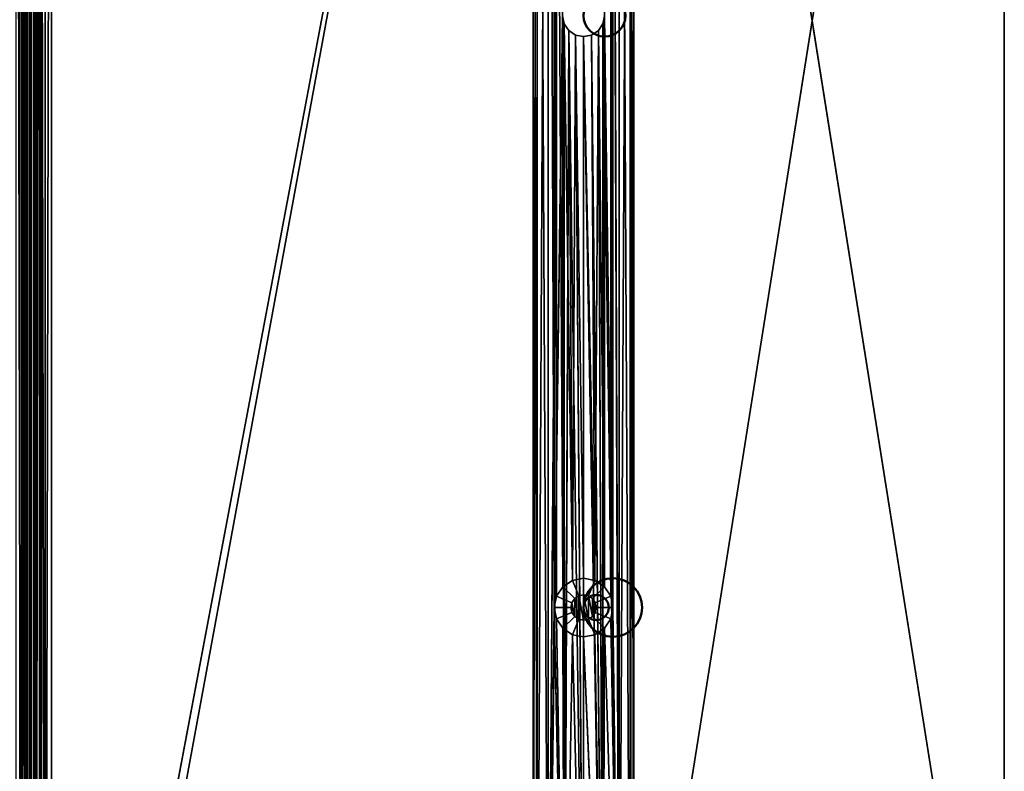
# Model space of a CAD drawing. Header units: millimetres. Extents: x -10 to 1595, y -358 to 10.
# Tile 10 of 20: x 796 to 914, y -269 to -179. Entities that reach past the tile are written whole.
import ezdxf

# ---------------------------------------------------------------- set-up
doc = ezdxf.new("R2010")
doc.units = ezdxf.units.MM
doc.header["$MEASUREMENT"] = 0
doc.layers.add('0 Misc', color=7, linetype='Continuous', lineweight=35)
doc.layers.add('10 Raster Images', color=7, linetype='Continuous', lineweight=35)

msp = doc.modelspace()

# ---------------------------------------------------------------- linework, layer by layer
at = {"layer": '0 Misc', "color": 160, "linetype": 'Continuous', "lineweight": 25}
for p, q in [((795.98, -1.37, 67.96), (796.63, -356.63, 67.96)), ((796.63, -1.8, 67.96), (796.63, -356.63, 67.96)), ((798.8, -1.8, 67.96), (798.37, -355.98, 67.96)), ((798.8, -1.8, 67.96), (798.8, -356.63, 67.96)), ((798.8, -1.8, 67.96), (799.45, -357.06, 67.96)), ((800.21, -1.21, 67.96), (799.45, -357.06, 67.96)), ((799.45, -1.37, 67.96), (799.45, -357.06, 67.96)), ((800.21, -1.21, 67.96), (800.21, -357.21, 67.96)), ((797.06, -2.45, 67.96), (796.63, -356.63, 67.96)), ((797.06, -2.45, 67.96), (797.06, -355.98, 67.96)), ((797.06, -2.45, 67.96), (797.21, -355.21, 67.96)), ((798.21, -3.21, 67.96), (798.37, -355.98, 67.96)), ((798.37, -2.45, 67.96), (798.37, -355.98, 67.96)), ((869.71, -313.21, -2.04), (913.91, -34.91, -2.04)), ((799, -356.43, -2.04), (857.71, -45.21, -2.04)), ((857.71, -45.21, 67.96), (800.21, -357.21, 67.96)), ((857.71, -45.21, 67.96), (857.71, -313.21, 67.96)), ((857.71, -45.21, 67.96), (858.17, -310.92, 67.96)), ((857.71, -45.21, -2.04), (857.71, -313.21, -2.04)), ((869.26, -310.92, -2.04), (869.71, -45.21, -2.04)), ((869.71, -313.21, 67.96), (869.71, -45.21, 67.96)), ((869.71, -45.21, 67.96), (913.91, -323.51, 67.96)), ((869.71, -313.21, -2.04), (869.71, -45.21, -2.04)), ((857.71, -313.21, -2.04), (858.17, -47.51, -2.04)), ((858.17, -47.51, 67.96), (858.17, -310.92, 67.96)), ((858.17, -47.51, 67.96), (859.47, -308.97, 67.96)), ((858.17, -310.92, -2.04), (858.17, -47.51, -2.04)), ((867.96, -308.97, -2.04), (869.26, -47.51, -2.04)), ((869.26, -47.51, 67.96), (869.26, -310.92, 67.96)), ((869.26, -47.51, 67.96), (869.71, -313.21, 67.96)), ((869.26, -310.92, -2.04), (869.26, -47.51, -2.04)), ((858.17, -310.92, -2.04), (859.47, -49.46, -2.04)), ((859.47, -49.46, 67.96), (859.47, -308.97, 67.96)), ((859.47, -49.46, 67.96), (860.21, -249.21, 67.96)), ((859.47, -308.97, -2.04), (859.47, -49.46, -2.04)), ((867.96, -49.46, 67.96), (867.96, -308.97, 67.96)), ((867.96, -49.46, 67.96), (869.26, -310.92, 67.96)), ((867.96, -308.97, -2.04), (867.96, -49.46, -2.04)), ((859.47, -308.97, -2.04), (861.42, -50.76, -2.04)), ((860.21, -249.21, 67.96), (860.21, -109.21, 67.96)), ((860.21, -109.21, 67.96), (860.48, -247.87, 67.96)), ((867.21, -249.21, 67.96), (867.21, -109.21, 67.96)), ((867.21, -109.21, 67.96), (867.96, -308.97, 67.96)), ((860.48, -110.55, 67.96), (860.48, -247.87, 67.96)), ((860.48, -110.55, 67.96), (861.24, -246.74, 67.96)), ((866.95, -110.55, 67.96), (866.95, -247.87, 67.96)), ((866.95, -110.55, 67.96), (867.21, -249.21, 67.96)), ((859.47, -308.97, -2.04), (861.21, -178.59, -2.04)), ((861.21, -178.59, 67.96), (861.24, -246.74, 67.96)), ((861.42, -307.67, -2.04), (861.21, -178.59, -2.04)), ((861.4, -179.55, 67.96), (861.24, -246.74, 67.96)), ((861.4, -179.55, 67.96), (862.37, -245.98, 67.96)), ((861.42, -307.67, -2.04), (861.4, -179.55, -2.04)), ((866.01, -307.67, -2.04), (866.02, -179.55, -2.04)), ((866.02, -179.55, 67.96), (866.19, -246.74, 67.96)), ((867.96, -308.97, -2.04), (866.02, -179.55, -2.04)), ((866.21, -178.59, 67.96), (866.19, -246.74, 67.96)), ((866.21, -178.59, 67.96), (866.95, -247.87, 67.96)), ((867.96, -308.97, -2.04), (866.21, -178.59, -2.04)), ((861.42, -307.67, -2.04), (861.95, -180.36, -2.04)), ((861.95, -180.36, 67.96), (862.37, -245.98, 67.96)), ((863.71, -307.21, -2.04), (861.95, -180.36, -2.04)), ((862.76, -180.9, 67.96), (862.37, -245.98, 67.96)), ((862.76, -180.9, 67.96), (863.71, -245.71, 67.96)), ((863.71, -307.21, -2.04), (862.76, -180.9, -2.04)), ((864.67, -180.9, 67.96), (865.05, -245.98, 67.96)), ((866.01, -307.67, -2.04), (864.67, -180.9, -2.04)), ((865.48, -180.36, 67.96), (865.05, -245.98, 67.96)), ((865.48, -180.36, 67.96), (866.19, -246.74, 67.96)), ((866.01, -307.67, -2.04), (865.48, -180.36, -2.04)), ((863.71, -181.09, 67.96), (863.71, -245.71, 67.96)), ((863.71, -181.09, 67.96), (865.05, -245.98, 67.96)), ((863.71, -307.21, -2.04), (863.71, -181.09, -2.04)), ((866.01, -307.67, -2.04), (863.71, -181.09, -2.04)), ((863.14, -247.83, 77.96), (863.14, -250.6, 77.96)), ((863.14, -247.83, 77.96), (863.71, -250.71, 77.96)), ((863.71, -247.71, 77.96), (863.71, -250.71, 77.96)), ((863.71, -247.71, 77.96), (864.29, -250.6, 77.96)), ((864.29, -247.83, 77.96), (864.29, -250.6, 77.96)), ((864.29, -247.83, 77.96), (864.77, -250.27, 77.96)), ((862.33, -248.64, 77.96), (862.33, -249.79, 77.96)), ((862.33, -248.64, 77.96), (862.65, -250.27, 77.96)), ((862.65, -248.15, 77.96), (862.65, -250.27, 77.96)), ((862.65, -248.15, 77.96), (863.14, -250.6, 77.96)), ((864.77, -248.15, 77.96), (864.77, -250.27, 77.96)), ((864.77, -248.15, 77.96), (865.1, -249.79, 77.96)), ((865.1, -248.64, 77.96), (865.1, -249.79, 77.96)), ((860.21, -249.21, 67.96), (859.47, -308.97, 67.96)), ((860.21, -249.21, 67.96), (861.42, -307.67, 67.96)), ((867.21, -249.21, 67.96), (867.96, -308.97, 67.96)), ((860.48, -250.55, 67.96), (861.42, -307.67, 67.96)), ((866.95, -250.55, 67.96), (867.96, -308.97, 67.96)), ((861.24, -251.69, 67.96), (861.42, -307.67, 67.96)), ((862.37, -252.45, 67.96), (861.42, -307.67, 67.96)), ((862.37, -252.45, 67.96), (863.71, -307.21, 67.96)), ((865.05, -252.45, 67.96), (866.01, -307.67, 67.96)), ((866.19, -251.69, 67.96), (866.01, -307.67, 67.96)), ((866.19, -251.69, 67.96), (867.96, -308.97, 67.96)), ((863.71, -252.71, 67.96), (863.71, -307.21, 67.96)), ((863.71, -252.71, 67.96), (866.01, -307.67, 67.96))]:
    msp.add_line(p, q, dxfattribs=at).dxf.unprotected_set("ltscale", 0)
at = {"layer": '0 Misc', "color": 160, "linetype": 'Continuous', "lineweight": 50}
for p, q in [((797, -356.43), (797, -2)), ((798.43, -2), (798.43, -356.43)), ((799, -2, -2.04), (799, -356.43, -2.04)), ((797.21, -3.21, 67.96), (797.21, -355.21, 67.96)), ((798.21, -355.21, 67.96), (798.21, -3.21, 67.96))]:
    msp.add_line(p, q, dxfattribs=at).dxf.unprotected_set("ltscale", 0)
for centre, radius in [((866.21, -178.59, -2.04), 2.5), ((866.21, -178.59, 67.96), 2.5), ((867.21, -249.21, 75.96), 3.5), ((867.21, -249.21, 67.96), 3.5), ((865.21, -249.21, 77.96), 1.5)]:
    msp.add_circle(centre, radius, dxfattribs=at).dxf.unprotected_set("ltscale", 0)
at = {"layer": '0 Misc', "color": 7, "lineweight": 25}
for points in [[(795.98, -1.37, 67.96), (795.98, -357.06, 67.96), (796.63, -356.63, 67.96)], [(795.98, -1.37, 67.96), (796.63, -356.63, 67.96), (796.63, -1.8, 67.96)], [(796.63, -1.8, 67.96), (796.63, -356.63, 67.96), (797.06, -2.45, 67.96)], [(798.37, -2.45, 67.96), (798.37, -355.98, 67.96), (798.8, -1.8, 67.96)], [(798.8, -1.8, 67.96), (798.37, -355.98, 67.96), (798.8, -356.63, 67.96)], [(798.8, -1.8, 67.96), (799.45, -357.06, 67.96), (799.45, -1.37, 67.96)], [(798.8, -1.8, 67.96), (798.8, -356.63, 67.96), (799.45, -357.06, 67.96)], [(799, -2, -2.04), (857.71, -45.21, -2.04), (799, -356.43, -2.04)], [(799.45, -1.37, 67.96), (799.45, -357.06, 67.96), (800.21, -1.21, 67.96)], [(800.21, -1.21, 67.96), (799.45, -357.06, 67.96), (800.21, -357.21, 67.96)], [(800.21, -1.21, 67.96), (800.21, -357.21, 67.96), (857.71, -45.21, 67.96)], [(797.06, -2.45, 67.96), (796.63, -356.63, 67.96), (797.06, -355.98, 67.96)], [(797.06, -2.45, 67.96), (797.06, -355.98, 67.96), (797.21, -355.21, 67.96)], [(797.06, -2.45, 67.96), (797.21, -355.21, 67.96), (797.21, -3.21, 67.96)], [(798.21, -3.21, 67.96), (798.37, -355.98, 67.96), (798.37, -2.45, 67.96)], [(798.37, -355.98, 67.96), (798.21, -3.21, 67.96), (798.21, -355.21, 67.96)], [(913.91, -34.91, 67.96), (869.71, -45.21, 67.96), (913.91, -323.51, 67.96)], [(869.71, -45.21, -2.04), (913.91, -34.91, -2.04), (869.71, -313.21, -2.04)], [(913.91, -323.51, -2.04), (869.71, -313.21, -2.04), (913.91, -34.91, -2.04)], [(857.71, -313.21, -2.04), (799, -356.43, -2.04), (857.71, -45.21, -2.04)], [(857.71, -45.21, 67.96), (800.21, -357.21, 67.96), (857.71, -313.21, 67.96)], [(858.17, -310.92, 67.96), (857.71, -45.21, 67.96), (857.71, -313.21, 67.96)], [(857.71, -45.21, 67.96), (858.17, -310.92, 67.96), (858.17, -47.51, 67.96)], [(858.17, -47.51, -2.04), (857.71, -313.21, -2.04), (857.71, -45.21, -2.04)], [(869.26, -47.51, 67.96), (869.71, -313.21, 67.96), (869.71, -45.21, 67.96)], [(869.26, -310.92, -2.04), (869.26, -47.51, -2.04), (869.71, -45.21, -2.04)], [(869.26, -310.92, -2.04), (869.71, -45.21, -2.04), (869.71, -313.21, -2.04)], [(869.71, -313.21, 67.96), (913.91, -323.51, 67.96), (869.71, -45.21, 67.96)], [(857.71, -313.21, -2.04), (858.17, -47.51, -2.04), (858.17, -310.92, -2.04)], [(858.17, -47.51, 67.96), (858.17, -310.92, 67.96), (859.47, -308.97, 67.96)], [(858.17, -47.51, 67.96), (859.47, -308.97, 67.96), (859.47, -49.46, 67.96)], [(858.17, -310.92, -2.04), (858.17, -47.51, -2.04), (859.47, -49.46, -2.04)], [(867.96, -49.46, 67.96), (869.26, -310.92, 67.96), (869.26, -47.51, 67.96)], [(867.96, -308.97, -2.04), (867.96, -49.46, -2.04), (869.26, -47.51, -2.04)], [(867.96, -308.97, -2.04), (869.26, -47.51, -2.04), (869.26, -310.92, -2.04)], [(869.26, -47.51, 67.96), (869.26, -310.92, 67.96), (869.71, -313.21, 67.96)], [(858.17, -310.92, -2.04), (859.47, -49.46, -2.04), (859.47, -308.97, -2.04)], [(859.47, -49.46, 67.96), (859.47, -308.97, 67.96), (860.21, -249.21, 67.96)], [(860.21, -109.21, 67.96), (859.47, -49.46, 67.96), (860.21, -249.21, 67.96)], [(859.47, -308.97, -2.04), (859.47, -49.46, -2.04), (861.42, -50.76, -2.04)], [(867.96, -308.97, -2.04), (866.21, -178.59, -2.04), (867.96, -49.46, -2.04)], [(867.96, -49.46, 67.96), (867.21, -109.21, 67.96), (867.96, -308.97, 67.96)], [(867.96, -49.46, 67.96), (867.96, -308.97, 67.96), (869.26, -310.92, 67.96)], [(859.47, -308.97, -2.04), (861.42, -50.76, -2.04), (861.21, -178.59, -2.04)], [(860.48, -247.87, 67.96), (860.21, -109.21, 67.96), (860.21, -249.21, 67.96)], [(860.21, -109.21, 67.96), (860.48, -247.87, 67.96), (860.48, -110.55, 67.96)], [(866.95, -110.55, 67.96), (867.21, -249.21, 67.96), (867.21, -109.21, 67.96)], [(867.21, -249.21, 67.96), (867.96, -308.97, 67.96), (867.21, -109.21, 67.96)], [(860.48, -110.55, 67.96), (860.48, -247.87, 67.96), (861.24, -246.74, 67.96)], [(860.48, -110.55, 67.96), (861.24, -246.74, 67.96), (861.21, -178.59, 67.96)], [(866.95, -110.55, 67.96), (866.21, -178.59, 67.96), (866.95, -247.87, 67.96)], [(866.95, -110.55, 67.96), (866.95, -247.87, 67.96), (867.21, -249.21, 67.96)], [(861.21, -178.59, -2.04), (861.42, -307.67, -2.04), (859.47, -308.97, -2.04)], [(861.21, -178.59, 67.96), (861.24, -246.74, 67.96), (861.4, -179.55, 67.96)], [(861.42, -307.67, -2.04), (861.21, -178.59, -2.04), (861.4, -179.55, -2.04)], [(861.4, -179.55, 67.96), (861.24, -246.74, 67.96), (862.37, -245.98, 67.96)], [(861.4, -179.55, 67.96), (862.37, -245.98, 67.96), (861.95, -180.36, 67.96)], [(861.42, -307.67, -2.04), (861.4, -179.55, -2.04), (861.95, -180.36, -2.04)], [(865.48, -180.36, 67.96), (866.19, -246.74, 67.96), (866.02, -179.55, 67.96)], [(866.01, -307.67, -2.04), (865.48, -180.36, -2.04), (866.02, -179.55, -2.04)], [(866.01, -307.67, -2.04), (866.02, -179.55, -2.04), (867.96, -308.97, -2.04)], [(866.02, -179.55, 67.96), (866.19, -246.74, 67.96), (866.21, -178.59, 67.96)], [(867.96, -308.97, -2.04), (866.02, -179.55, -2.04), (866.21, -178.59, -2.04)], [(866.21, -178.59, 67.96), (866.19, -246.74, 67.96), (866.95, -247.87, 67.96)], [(861.42, -307.67, -2.04), (861.95, -180.36, -2.04), (863.71, -307.21, -2.04)], [(861.95, -180.36, 67.96), (862.37, -245.98, 67.96), (862.76, -180.9, 67.96)], [(863.71, -307.21, -2.04), (861.95, -180.36, -2.04), (862.76, -180.9, -2.04)], [(862.76, -180.9, 67.96), (862.37, -245.98, 67.96), (863.71, -245.71, 67.96)], [(862.76, -180.9, 67.96), (863.71, -245.71, 67.96), (863.71, -181.09, 67.96)], [(863.71, -307.21, -2.04), (862.76, -180.9, -2.04), (863.71, -181.09, -2.04)], [(863.71, -181.09, 67.96), (865.05, -245.98, 67.96), (864.67, -180.9, 67.96)], [(866.01, -307.67, -2.04), (863.71, -181.09, -2.04), (864.67, -180.9, -2.04)], [(864.67, -180.9, 67.96), (865.05, -245.98, 67.96), (865.48, -180.36, 67.96)], [(866.01, -307.67, -2.04), (864.67, -180.9, -2.04), (865.48, -180.36, -2.04)], [(865.48, -180.36, 67.96), (865.05, -245.98, 67.96), (866.19, -246.74, 67.96)], [(863.71, -181.09, 67.96), (863.71, -245.71, 67.96), (865.05, -245.98, 67.96)], [(863.71, -307.21, -2.04), (863.71, -181.09, -2.04), (866.01, -307.67, -2.04)], [(862.65, -248.15, 77.96), (863.14, -250.6, 77.96), (863.14, -247.83, 77.96)], [(863.14, -247.83, 77.96), (863.71, -250.71, 77.96), (863.71, -247.71, 77.96)], [(863.14, -247.83, 77.96), (863.14, -250.6, 77.96), (863.71, -250.71, 77.96)], [(863.71, -247.71, 77.96), (863.71, -250.71, 77.96), (864.29, -250.6, 77.96)], [(863.71, -247.71, 77.96), (864.29, -250.6, 77.96), (864.29, -247.83, 77.96)], [(864.29, -247.83, 77.96), (864.29, -250.6, 77.96), (864.77, -250.27, 77.96)], [(864.29, -247.83, 77.96), (864.77, -250.27, 77.96), (864.77, -248.15, 77.96)], [(862.33, -249.79, 77.96), (862.33, -248.64, 77.96), (862.21, -249.21, 77.96)], [(862.33, -248.64, 77.96), (862.65, -250.27, 77.96), (862.65, -248.15, 77.96)], [(862.33, -248.64, 77.96), (862.33, -249.79, 77.96), (862.65, -250.27, 77.96)], [(862.65, -248.15, 77.96), (862.65, -250.27, 77.96), (863.14, -250.6, 77.96)], [(864.77, -248.15, 77.96), (864.77, -250.27, 77.96), (865.1, -249.79, 77.96)], [(864.77, -248.15, 77.96), (865.1, -249.79, 77.96), (865.1, -248.64, 77.96)], [(865.1, -248.64, 77.96), (865.1, -249.79, 77.96), (865.21, -249.21, 77.96)], [(860.21, -249.21, 67.96), (859.47, -308.97, 67.96), (861.42, -307.67, 67.96)], [(860.21, -249.21, 67.96), (861.42, -307.67, 67.96), (860.48, -250.55, 67.96)], [(866.95, -250.55, 67.96), (867.96, -308.97, 67.96), (867.21, -249.21, 67.96)], [(860.48, -250.55, 67.96), (861.42, -307.67, 67.96), (861.24, -251.69, 67.96)], [(866.19, -251.69, 67.96), (867.96, -308.97, 67.96), (866.95, -250.55, 67.96)], [(861.24, -251.69, 67.96), (861.42, -307.67, 67.96), (862.37, -252.45, 67.96)], [(862.37, -252.45, 67.96), (861.42, -307.67, 67.96), (863.71, -307.21, 67.96)], [(862.37, -252.45, 67.96), (863.71, -307.21, 67.96), (863.71, -252.71, 67.96)], [(863.71, -252.71, 67.96), (866.01, -307.67, 67.96), (865.05, -252.45, 67.96)], [(865.05, -252.45, 67.96), (866.01, -307.67, 67.96), (866.19, -251.69, 67.96)], [(866.19, -251.69, 67.96), (866.01, -307.67, 67.96), (867.96, -308.97, 67.96)], [(863.71, -252.71, 67.96), (863.71, -307.21, 67.96), (866.01, -307.67, 67.96)]]:
    msp.add_3dface(points, dxfattribs=at)
for points, invisible_edges in [([(797.05, -2, -1.94), (796.43, -356.43, -2.04), (796.43, -2, -2.04)], 1), ([(797.05, -2, -1.94), (797.05, -356.43, -1.94), (796.43, -356.43, -2.04)], 12), ([(798.21, -355.21, 67.96), (797, -2), (797, -356.43)], 1), ([(798.21, -355.21, 67.96), (798.21, -3.21, 67.96), (797, -2)], 12), ([(797, -356.43, 0), (797.09, -2, -0.63), (797.09, -356.43, -0.63)], 1), ([(797, -356.43, 0), (797, -2, 0), (797.09, -2, -0.63)], 12), ([(797.61, -356.43, -1.65), (797.05, -2, -1.94), (797.61, -2, -1.65)], 1), ([(797.61, -356.43, -1.65), (797.05, -356.43, -1.94), (797.05, -2, -1.94)], 12), ([(797.09, -2, -0.63), (797.37, -356.43, -1.19), (797.09, -356.43, -0.63)], 1), ([(797.09, -2, -0.63), (797.37, -2, -1.19), (797.37, -356.43, -1.19)], 12), ([(798.43, -356.43), (798.43, -2), (797.21, -3.21, 67.96)], 12), ([(797.37, -2, -1.19), (797.81, -356.43, -1.65), (797.37, -356.43, -1.19)], 1), ([(797.37, -2, -1.19), (797.81, -2, -1.65), (797.81, -356.43, -1.65)], 12), ([(798.06, -356.43, -1.19), (797.61, -2, -1.65), (798.06, -2, -1.19)], 1), ([(798.06, -356.43, -1.19), (797.61, -356.43, -1.65), (797.61, -2, -1.65)], 12), ([(797.81, -2, -1.65), (798.38, -356.43, -1.94), (797.81, -356.43, -1.65)], 1), ([(797.81, -2, -1.65), (798.38, -2, -1.94), (798.38, -356.43, -1.94)], 12), ([(798.34, -356.43, -0.63), (798.06, -2, -1.19), (798.34, -2, -0.63)], 1), ([(798.34, -356.43, -0.63), (798.06, -356.43, -1.19), (798.06, -2, -1.19)], 12), ([(798.43, -2, 0), (798.34, -356.43, -0.63), (798.34, -2, -0.63)], 1), ([(798.43, -2, 0), (798.43, -356.43, 0), (798.34, -356.43, -0.63)], 12), ([(798.38, -356.43, -1.94), (799, -2, -2.04), (799, -356.43, -2.04)], 1), ([(798.38, -356.43, -1.94), (798.38, -2, -1.94), (799, -2, -2.04)], 12), ([(798.43, -356.43), (797.21, -3.21, 67.96), (797.21, -355.21, 67.96)], 1), ([(861.21, -178.59, -2.04), (861.4, -179.55, 67.96), (861.4, -179.55, -2.04)], 1), ([(861.21, -178.59, -2.04), (861.21, -178.59, 67.96), (861.4, -179.55, 67.96)], 12), ([(861.4, -179.55, -2.04), (861.95, -180.36, 67.96), (861.95, -180.36, -2.04)], 1), ([(861.4, -179.55, -2.04), (861.4, -179.55, 67.96), (861.95, -180.36, 67.96)], 12), ([(865.48, -180.36, -2.04), (866.02, -179.55, 67.96), (866.02, -179.55, -2.04)], 1), ([(865.48, -180.36, -2.04), (865.48, -180.36, 67.96), (866.02, -179.55, 67.96)], 12), ([(866.02, -179.55, -2.04), (866.21, -178.59, 67.96), (866.21, -178.59, -2.04)], 1), ([(866.02, -179.55, -2.04), (866.02, -179.55, 67.96), (866.21, -178.59, 67.96)], 12), ([(861.95, -180.36, -2.04), (862.76, -180.9, 67.96), (862.76, -180.9, -2.04)], 1), ([(861.95, -180.36, -2.04), (861.95, -180.36, 67.96), (862.76, -180.9, 67.96)], 12), ([(862.76, -180.9, -2.04), (863.71, -181.09, 67.96), (863.71, -181.09, -2.04)], 1), ([(862.76, -180.9, -2.04), (862.76, -180.9, 67.96), (863.71, -181.09, 67.96)], 12), ([(863.71, -181.09, -2.04), (864.67, -180.9, 67.96), (864.67, -180.9, -2.04)], 1), ([(863.71, -181.09, -2.04), (863.71, -181.09, 67.96), (864.67, -180.9, 67.96)], 12), ([(864.67, -180.9, -2.04), (865.48, -180.36, 67.96), (865.48, -180.36, -2.04)], 1), ([(864.67, -180.9, -2.04), (864.67, -180.9, 67.96), (865.48, -180.36, 67.96)], 12), ([(861.24, -246.74, 67.96), (862.37, -245.98, 75.96), (862.37, -245.98, 67.96)], 1), ([(861.24, -246.74, 67.96), (861.24, -246.74, 75.96), (862.37, -245.98, 75.96)], 12), ([(861.24, -246.74, 75.96), (863.14, -247.83, 77.96), (862.37, -245.98, 75.96)], 1), ([(862.37, -245.98, 67.96), (863.71, -245.71, 75.96), (863.71, -245.71, 67.96)], 1), ([(862.37, -245.98, 67.96), (862.37, -245.98, 75.96), (863.71, -245.71, 75.96)], 12), ([(862.37, -245.98, 75.96), (863.71, -247.71, 77.96), (863.71, -245.71, 75.96)], 1), ([(862.37, -245.98, 75.96), (863.14, -247.83, 77.96), (863.71, -247.71, 77.96)], 12), ([(863.71, -245.71, 67.96), (865.05, -245.98, 75.96), (865.05, -245.98, 67.96)], 1), ([(863.71, -245.71, 67.96), (863.71, -245.71, 75.96), (865.05, -245.98, 75.96)], 12), ([(863.71, -245.71, 75.96), (864.29, -247.83, 77.96), (865.05, -245.98, 75.96)], 1), ([(863.71, -245.71, 75.96), (863.71, -247.71, 77.96), (864.29, -247.83, 77.96)], 12), ([(865.05, -245.98, 75.96), (864.29, -247.83, 77.96), (864.77, -248.15, 77.96)], 12), ([(865.05, -245.98, 75.96), (864.77, -248.15, 77.96), (866.19, -246.74, 75.96)], 1), ([(865.05, -245.98, 67.96), (866.19, -246.74, 75.96), (866.19, -246.74, 67.96)], 1), ([(865.05, -245.98, 67.96), (865.05, -245.98, 75.96), (866.19, -246.74, 75.96)], 12), ([(860.21, -249.21, 67.96), (860.48, -247.87, 75.96), (860.48, -247.87, 67.96)], 1), ([(860.21, -249.21, 67.96), (860.21, -249.21, 75.96), (860.48, -247.87, 75.96)], 12), ([(860.21, -249.21, 75.96), (862.33, -248.64, 77.96), (860.48, -247.87, 75.96)], 1), ([(860.48, -247.87, 67.96), (861.24, -246.74, 75.96), (861.24, -246.74, 67.96)], 1), ([(860.48, -247.87, 67.96), (860.48, -247.87, 75.96), (861.24, -246.74, 75.96)], 12), ([(860.48, -247.87, 75.96), (862.65, -248.15, 77.96), (861.24, -246.74, 75.96)], 1), ([(860.48, -247.87, 75.96), (862.33, -248.64, 77.96), (862.65, -248.15, 77.96)], 12), ([(861.24, -246.74, 75.96), (862.65, -248.15, 77.96), (863.14, -247.83, 77.96)], 12), ([(866.19, -246.74, 75.96), (864.77, -248.15, 77.96), (865.1, -248.64, 77.96)], 12), ([(866.19, -246.74, 75.96), (865.1, -248.64, 77.96), (866.95, -247.87, 75.96)], 1), ([(866.95, -247.87, 75.96), (865.1, -248.64, 77.96), (865.21, -249.21, 77.96)], 12), ([(866.95, -247.87, 75.96), (865.21, -249.21, 77.96), (867.21, -249.21, 75.96)], 1), ([(866.19, -246.74, 67.96), (866.95, -247.87, 75.96), (866.95, -247.87, 67.96)], 1), ([(866.19, -246.74, 67.96), (866.19, -246.74, 75.96), (866.95, -247.87, 75.96)], 12), ([(866.95, -247.87, 67.96), (867.21, -249.21, 75.96), (867.21, -249.21, 67.96)], 1), ([(866.95, -247.87, 67.96), (866.95, -247.87, 75.96), (867.21, -249.21, 75.96)], 12), ([(860.21, -249.21, 75.96), (862.21, -249.21, 77.96), (862.33, -248.64, 77.96)], 12), ([(860.48, -250.55, 67.96), (860.21, -249.21, 75.96), (860.21, -249.21, 67.96)], 1), ([(860.48, -250.55, 67.96), (860.48, -250.55, 75.96), (860.21, -249.21, 75.96)], 12), ([(860.48, -250.55, 75.96), (862.21, -249.21, 77.96), (860.21, -249.21, 75.96)], 1), ([(860.48, -250.55, 75.96), (862.33, -249.79, 77.96), (862.21, -249.21, 77.96)], 12), ([(862.33, -249.79, 77.96), (860.48, -250.55, 75.96), (861.24, -251.69, 75.96)], 12), ([(862.33, -249.79, 77.96), (861.24, -251.69, 75.96), (862.65, -250.27, 77.96)], 1), ([(866.95, -250.55, 75.96), (865.1, -249.79, 77.96), (864.77, -250.27, 77.96)], 12), ([(867.21, -249.21, 75.96), (865.1, -249.79, 77.96), (866.95, -250.55, 75.96)], 1), ([(867.21, -249.21, 75.96), (865.21, -249.21, 77.96), (865.1, -249.79, 77.96)], 12), ([(867.21, -249.21, 67.96), (866.95, -250.55, 75.96), (866.95, -250.55, 67.96)], 1), ([(867.21, -249.21, 67.96), (867.21, -249.21, 75.96), (866.95, -250.55, 75.96)], 12), ([(860.48, -250.55, 75.96), (861.24, -251.69, 67.96), (861.24, -251.69, 75.96)], 1), ([(860.48, -250.55, 75.96), (860.48, -250.55, 67.96), (861.24, -251.69, 67.96)], 12), ([(862.65, -250.27, 77.96), (861.24, -251.69, 75.96), (862.37, -252.45, 75.96)], 12), ([(862.65, -250.27, 77.96), (862.37, -252.45, 75.96), (863.14, -250.6, 77.96)], 1), ([(863.71, -252.71, 75.96), (863.14, -250.6, 77.96), (862.37, -252.45, 75.96)], 1), ([(863.71, -252.71, 75.96), (863.71, -250.71, 77.96), (863.14, -250.6, 77.96)], 12), ([(865.05, -252.45, 75.96), (864.29, -250.6, 77.96), (863.71, -250.71, 77.96)], 12), ([(865.05, -252.45, 75.96), (863.71, -250.71, 77.96), (863.71, -252.71, 75.96)], 1), ([(866.19, -251.69, 75.96), (864.77, -250.27, 77.96), (864.29, -250.6, 77.96)], 12), ([(866.19, -251.69, 75.96), (864.29, -250.6, 77.96), (865.05, -252.45, 75.96)], 1), ([(866.95, -250.55, 75.96), (864.77, -250.27, 77.96), (866.19, -251.69, 75.96)], 1), ([(866.95, -250.55, 67.96), (866.19, -251.69, 75.96), (866.19, -251.69, 67.96)], 1), ([(866.95, -250.55, 67.96), (866.95, -250.55, 75.96), (866.19, -251.69, 75.96)], 12), ([(861.24, -251.69, 75.96), (862.37, -252.45, 67.96), (862.37, -252.45, 75.96)], 1), ([(861.24, -251.69, 75.96), (861.24, -251.69, 67.96), (862.37, -252.45, 67.96)], 12), ([(863.71, -252.71, 67.96), (862.37, -252.45, 75.96), (862.37, -252.45, 67.96)], 1), ([(863.71, -252.71, 67.96), (863.71, -252.71, 75.96), (862.37, -252.45, 75.96)], 12), ([(865.05, -252.45, 67.96), (863.71, -252.71, 75.96), (863.71, -252.71, 67.96)], 1), ([(865.05, -252.45, 67.96), (865.05, -252.45, 75.96), (863.71, -252.71, 75.96)], 12), ([(866.19, -251.69, 67.96), (865.05, -252.45, 75.96), (865.05, -252.45, 67.96)], 1), ([(866.19, -251.69, 67.96), (866.19, -251.69, 75.96), (865.05, -252.45, 75.96)], 12)]:
    msp.add_3dface(points, dxfattribs=dict(at, invisible_edges=invisible_edges))
at = {"layer": '10 Raster Images', "color": 160, "linetype": 'Continuous', "lineweight": 25}
for p, q in [((799, -2, -2.04), (799, -356.43, -2.04)), ((797.21, -3.21, 67.96), (797.21, -355.21, 67.96)), ((798.21, -355.21, 67.96), (798.21, -3.21, 67.96)), ((913.91, -34.91, 67.96), (913.91, -323.51, 67.96)), ((913.91, -323.51, -2.04), (913.91, -34.91, -2.04)), ((861.21, -178.59, 67.96), (861.4, -179.55, 67.96)), ((861.4, -179.55, -2.04), (861.21, -178.59, -2.04)), ((861.4, -179.55, 67.96), (861.95, -180.36, 67.96)), ((861.95, -180.36, -2.04), (861.4, -179.55, -2.04)), ((865.48, -180.36, 67.96), (866.02, -179.55, 67.96)), ((866.02, -179.55, -2.04), (865.48, -180.36, -2.04)), ((866.02, -179.55, 67.96), (866.21, -178.59, 67.96)), ((866.21, -178.59, -2.04), (866.02, -179.55, -2.04)), ((861.95, -180.36, 67.96), (862.76, -180.9, 67.96)), ((862.76, -180.9, -2.04), (861.95, -180.36, -2.04)), ((862.76, -180.9, 67.96), (863.71, -181.09, 67.96)), ((863.71, -181.09, -2.04), (862.76, -180.9, -2.04)), ((863.71, -181.09, 67.96), (864.67, -180.9, 67.96)), ((864.67, -180.9, -2.04), (863.71, -181.09, -2.04)), ((864.67, -180.9, 67.96), (865.48, -180.36, 67.96)), ((865.48, -180.36, -2.04), (864.67, -180.9, -2.04)), ((862.37, -245.98, 67.96), (861.24, -246.74, 67.96)), ((863.71, -245.71, 67.96), (862.37, -245.98, 67.96)), ((865.05, -245.98, 67.96), (863.71, -245.71, 67.96)), ((866.19, -246.74, 67.96), (865.05, -245.98, 67.96)), ((860.48, -247.87, 67.96), (860.21, -249.21, 67.96)), ((861.24, -246.74, 67.96), (860.48, -247.87, 67.96)), ((862.65, -248.15, 77.96), (863.14, -247.83, 77.96)), ((863.14, -247.83, 77.96), (863.71, -247.71, 77.96)), ((863.71, -247.71, 77.96), (864.29, -247.83, 77.96)), ((864.29, -247.83, 77.96), (864.77, -248.15, 77.96)), ((866.95, -247.87, 67.96), (866.19, -246.74, 67.96)), ((867.21, -249.21, 67.96), (866.95, -247.87, 67.96)), ((862.21, -249.21, 77.96), (862.33, -248.64, 77.96)), ((862.33, -248.64, 77.96), (862.65, -248.15, 77.96)), ((864.77, -248.15, 77.96), (865.1, -248.64, 77.96)), ((865.1, -248.64, 77.96), (865.21, -249.21, 77.96)), ((860.21, -249.21, 67.96), (860.48, -250.55, 67.96)), ((862.33, -249.79, 77.96), (862.21, -249.21, 77.96)), ((862.65, -250.27, 77.96), (862.33, -249.79, 77.96)), ((865.1, -249.79, 77.96), (864.77, -250.27, 77.96)), ((865.21, -249.21, 77.96), (865.1, -249.79, 77.96)), ((866.95, -250.55, 67.96), (867.21, -249.21, 67.96)), ((860.48, -250.55, 67.96), (861.24, -251.69, 67.96)), ((863.14, -250.6, 77.96), (862.65, -250.27, 77.96)), ((863.71, -250.71, 77.96), (863.14, -250.6, 77.96)), ((864.29, -250.6, 77.96), (863.71, -250.71, 77.96)), ((864.77, -250.27, 77.96), (864.29, -250.6, 77.96)), ((866.19, -251.69, 67.96), (866.95, -250.55, 67.96)), ((861.24, -251.69, 67.96), (862.37, -252.45, 67.96)), ((862.37, -252.45, 67.96), (863.71, -252.71, 67.96)), ((863.71, -252.71, 67.96), (865.05, -252.45, 67.96)), ((865.05, -252.45, 67.96), (866.19, -251.69, 67.96))]:
    msp.add_line(p, q, dxfattribs=at).dxf.unprotected_set("ltscale", 0)

doc.saveas('drawing.dxf')
